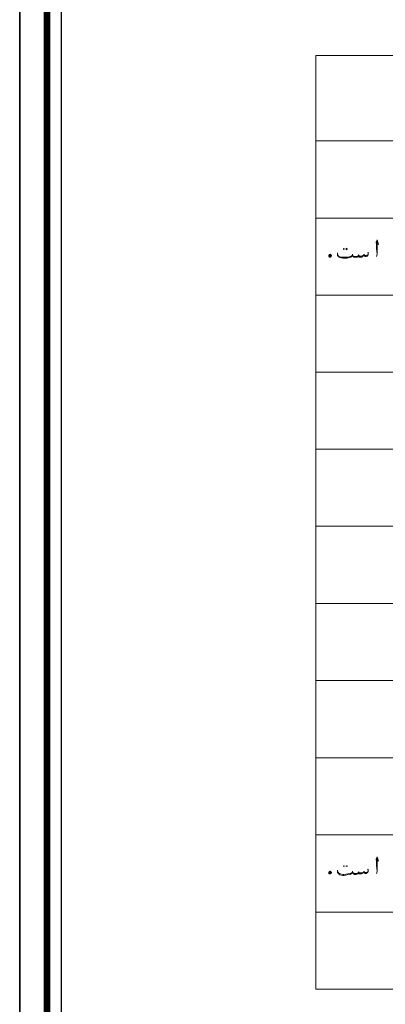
# Model space of a CAD drawing. Header units: metres. Extents: x 5.7 to 89.8, y 4 to 63.5.
# Tile 1 of 59: x 5.7 to 12.9, y 14.3 to 33.7. Entities that reach past the tile are written whole.
import ezdxf

# ---------------------------------------------------------------- set-up
doc = ezdxf.new("R2010")
doc.units = ezdxf.units.M
doc.header["$MEASUREMENT"] = 0
doc.layers.add('PDF8_KADR', color=7, linetype='Continuous')
doc.layers.add('PDF8_textt', color=7, linetype='Continuous')

msp = doc.modelspace()

# ---------------------------------------------------------------- linework, layer by layer
at = {"layer": 'PDF8_KADR', "lineweight": 25}
for points in [[(5.695, 4.013), (89.785, 4.013), (89.785, 63.476), (5.695, 63.476)], [(5.695, 63.476), (89.785, 63.476), (89.785, 4.013), (5.695, 4.013)], [(6.514, 4.832), (88.841, 4.832), (88.841, 62.657), (6.514, 62.657)]]:
    msp.add_lwpolyline(points, close=True, dxfattribs=at)
at = {"layer": 'PDF8_KADR', "lineweight": 0, "const_width": 0.135}
msp.add_lwpolyline([(6.235, 62.937), (6.235, 4.552), (89.111, 4.552), (89.111, 62.937)], close=True, dxfattribs=at)
at = {"layer": 'PDF8_textt', "lineweight": 20}
for points in [[(11.541, 14.627), (45.395, 14.627), (45.395, 33.041), (11.541, 33.041)], [(12.09, 29.237), (12.1, 29.218), (12.09, 29.208), (12.081, 29.218)], [(12.148, 29.237), (12.158, 29.218), (12.148, 29.208), (12.129, 29.218)], [(11.84, 29.102), (11.85, 29.093), (11.84, 29.073), (11.83, 29.064), (11.821, 29.064), (11.801, 29.064), (11.792, 29.073), (11.792, 29.093), (11.792, 29.102), (11.801, 29.112), (11.821, 29.122), (11.83, 29.112)], [(11.811, 29.102), (11.821, 29.102), (11.83, 29.093), (11.821, 29.073), (11.801, 29.093)], [(11.84, 16.938), (11.85, 16.928), (11.84, 16.909), (11.83, 16.9), (11.821, 16.9), (11.801, 16.9), (11.792, 16.909), (11.792, 16.928), (11.792, 16.938), (11.801, 16.948), (11.821, 16.957), (11.83, 16.948)], [(11.811, 16.938), (11.821, 16.938), (11.83, 16.928), (11.821, 16.909), (11.801, 16.928)], [(12.09, 17.063), (12.1, 17.054), (12.09, 17.044), (12.081, 17.054)], [(12.148, 17.063), (12.158, 17.054), (12.148, 17.044), (12.129, 17.054)]]:
    msp.add_lwpolyline(points, close=True, dxfattribs=at)
for points in [[(45.395, 31.356), (11.541, 31.356)], [(43.921, 29.834), (11.541, 29.834)], [(12.726, 29.362), (12.774, 29.314), (12.745, 29.401), (12.726, 29.362), (12.736, 29.305), (12.736, 29.227), (12.745, 29.122), (12.736, 29.073)], [(12.745, 29.122), (12.745, 29.199), (12.745, 29.324), (12.745, 29.382)], [(12.572, 29.131), (12.562, 29.15), (12.572, 29.16), (12.572, 29.141), (12.572, 29.131), (12.572, 29.112), (12.562, 29.093), (12.553, 29.083), (12.533, 29.073), (12.514, 29.073), (12.495, 29.083), (12.476, 29.093), (12.476, 29.102), (12.466, 29.073), (12.447, 29.064), (12.427, 29.064), (12.408, 29.064), (12.389, 29.064), (12.379, 29.073), (12.379, 29.093), (12.37, 29.073), (12.36, 29.064), (12.331, 29.064), (12.302, 29.064), (12.283, 29.064), (12.273, 29.073), (12.264, 29.093), (12.264, 29.122), (12.254, 29.093), (12.244, 29.073), (12.235, 29.064), (12.216, 29.064), (12.158, 29.044), (12.1, 29.044), (12.071, 29.044), (12.013, 29.054), (11.984, 29.073), (11.965, 29.093), (11.965, 29.112), (11.965, 29.122), (11.965, 29.15)], [(11.965, 29.112), (11.984, 29.083), (12.023, 29.064), (12.071, 29.064), (12.09, 29.064), (12.167, 29.064), (12.216, 29.073), (12.244, 29.083), (12.254, 29.093)], [(12.264, 29.093), (12.283, 29.083), (12.293, 29.073), (12.302, 29.073), (12.341, 29.073), (12.37, 29.083), (12.379, 29.093), (12.379, 29.102), (12.399, 29.083), (12.418, 29.083), (12.437, 29.083), (12.466, 29.093), (12.476, 29.102), (12.485, 29.112), (12.495, 29.102), (12.505, 29.093), (12.533, 29.093), (12.553, 29.102), (12.572, 29.112)], [(12.389, 29.112), (12.379, 29.102)], [(12.485, 29.122), (12.485, 29.112)], [(43.921, 28.313), (11.541, 28.313)], [(43.921, 26.791), (11.541, 26.791)], [(43.921, 25.279), (11.541, 25.279)], [(43.921, 23.757), (11.541, 23.757)], [(43.921, 22.235), (11.541, 22.235)], [(43.921, 20.714), (11.541, 20.714)], [(43.921, 19.192), (11.541, 19.192)], [(43.921, 17.67), (11.541, 17.67)], [(12.726, 17.188), (12.774, 17.15), (12.745, 17.237), (12.726, 17.198), (12.736, 17.14), (12.736, 17.063), (12.745, 16.957), (12.736, 16.909)], [(12.745, 16.957), (12.745, 17.034), (12.745, 17.16), (12.745, 17.217)], [(12.572, 16.967), (12.562, 16.986), (12.572, 16.996), (12.572, 16.967), (12.572, 16.948), (12.562, 16.928), (12.553, 16.919), (12.533, 16.909), (12.514, 16.909), (12.495, 16.919), (12.476, 16.928), (12.476, 16.938), (12.466, 16.909), (12.447, 16.9), (12.427, 16.9), (12.408, 16.9), (12.389, 16.9), (12.379, 16.909), (12.379, 16.928), (12.37, 16.909), (12.36, 16.9), (12.331, 16.89), (12.302, 16.89), (12.283, 16.9), (12.273, 16.909), (12.264, 16.928), (12.264, 16.957), (12.254, 16.928), (12.244, 16.909), (12.235, 16.9), (12.216, 16.89), (12.158, 16.88), (12.1, 16.871), (12.071, 16.871), (12.013, 16.88), (11.984, 16.909), (11.965, 16.928), (11.965, 16.948), (11.965, 16.957), (11.965, 16.977)], [(11.965, 16.948), (11.984, 16.919), (12.023, 16.9), (12.071, 16.89), (12.09, 16.89), (12.167, 16.9), (12.216, 16.909), (12.244, 16.919), (12.254, 16.928)], [(12.264, 16.928), (12.283, 16.919), (12.293, 16.909), (12.302, 16.909), (12.341, 16.909), (12.37, 16.919), (12.379, 16.928), (12.379, 16.938), (12.399, 16.919), (12.418, 16.919), (12.437, 16.919), (12.466, 16.928), (12.476, 16.938), (12.485, 16.948), (12.495, 16.938), (12.505, 16.928), (12.533, 16.928), (12.553, 16.938), (12.572, 16.948)], [(12.389, 16.948), (12.379, 16.938)], [(12.485, 16.957), (12.485, 16.948)], [(43.921, 16.148), (11.541, 16.148)]]:
    msp.add_lwpolyline(points, dxfattribs=at)

doc.saveas('drawing.dxf')
